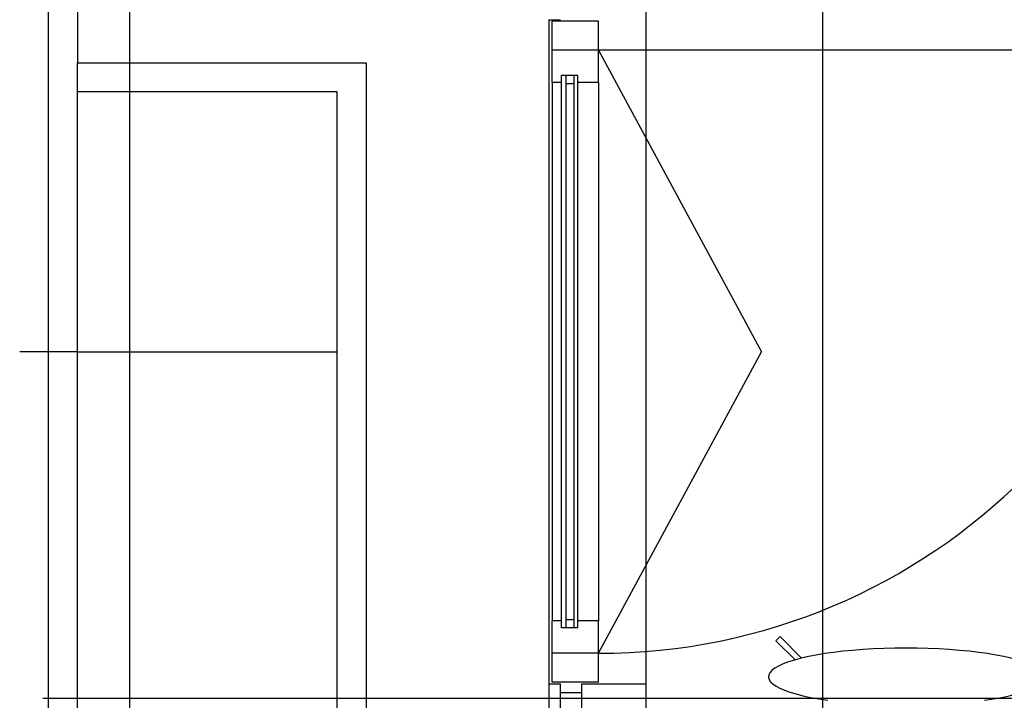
# Model space of a CAD drawing. Header units: millimetres. Extents: x 2502971067 to 2502991033, y 5626762590 to 5626807088.
# Tile 5 of 109: x 2502971260 to 2502972965, y 5626773606 to 5626774785. Entities that reach past the tile are written whole.
import ezdxf

# ---------------------------------------------------------------- set-up
doc = ezdxf.new("R2010")
doc.units = ezdxf.units.MM
for name, color, linetype in [('A_Fenster-Fassade', 2, 'Continuous'), ('A_Geländer', 2, 'Continuous'), ('A_Raster', 253, 'Continuous'), ('I_Möbel', 2, 'Continuous')]:
    doc.layers.add(name, color=color, linetype=linetype)

msp = doc.modelspace()

# ---------------------------------------------------------------- linework, layer by layer
at = {"layer": 'A_Fenster-Fassade'}
for p, q in [((2502972345, 5626772434.99819), (2502972345, 5626805960)), ((2502972176.511, 5626774784.99637), (2502972196.511, 5626774784.99637)), ((2502972176.511, 5626774784.99637), (2502972176.511, 5626773634.99737)), ((2502972262.311, 5626774782.31379), (2502972182.311, 5626774782.31379)), ((2502972182.311, 5626774676.31379), (2502972182.311, 5626774782.31379)), ((2502972262.311, 5626774676.31379), (2502972262.311, 5626774782.31379)), ((2502972262.311, 5626774732.31379), (2502972182.311, 5626774732.31379)), ((2502973306.94476, 5626774732.31379), (2502972262.311, 5626774732.31379)), ((2502972262.311, 5626774732.31379), (2502972544.81089, 5626774209.99691)), ((2502972198.311, 5626774676.31379), (2502972182.311, 5626774676.31379)), ((2502972182.311, 5626774676.31379), (2502972182.311, 5626773743.68003)), ((2502972198.311, 5626773731.8327), (2502972198.310999, 5626774688.16112)), ((2502972226.311, 5626774688.16112), (2502972198.311, 5626774688.16112)), ((2502972206.311, 5626773731.8327), (2502972206.310999, 5626774688.16112)), ((2502972220.311, 5626773731.8327), (2502972220.310999, 5626774688.16112)), ((2502972226.311, 5626773731.8327), (2502972226.310999, 5626774688.16112)), ((2502972262.311, 5626774676.31379), (2502972226.311, 5626774676.31379)), ((2502972262.311, 5626774676.31379), (2502972262.311, 5626773743.68003)), ((2502972220.311, 5626774674.16112), (2502972206.311, 5626774674.16112)), ((2502972262.311, 5626773687.68003), (2502972544.81089, 5626774209.99691)), ((2502972182.311, 5626773637.68003), (2502972182.311, 5626773743.68003)), ((2502972198.311, 5626773743.68003), (2502972182.311, 5626773743.68003)), ((2502972220.311, 5626773745.8327), (2502972206.311, 5626773745.8327)), ((2502972262.311, 5626773743.68003), (2502972226.311, 5626773743.68003)), ((2502972262.311, 5626773637.68003), (2502972262.311, 5626773743.68003)), ((2502972226.311, 5626773731.8327), (2502972198.311, 5626773731.8327)), ((2502972262.311, 5626773687.68003), (2502972182.311, 5626773687.68003)), ((2502972176.511, 5626773634.99819), (2502972196.511, 5626773634.99819)), ((2502972176.511, 5626773634.99737), (2502972196.511, 5626773634.99737)), ((2502972176.511, 5626773634.99719), (2502972176.511, 5626773584.99719)), ((2502972262.311, 5626773637.68003), (2502972182.311, 5626773637.68003)), ((2502972196.511, 5626773584.99719), (2502972196.511, 5626773634.99719)), ((2502972232.811, 5626773634.99919), (2502972345, 5626773634.99919)), ((2502972232.811, 5626773634.99819), (2502972232.811, 5626773584.99819)), ((2502972196.511, 5626773619.99919), (2502972232.811, 5626773619.99919))]:
    msp.add_line(p, q, dxfattribs=at)
msp.add_arc((2502972262.311, 5626774732.31379), 1044.633755, 270, 0, dxfattribs=at)
at = {"layer": 'A_Geländer'}
for p, q in [((2502971310, 5626774210), (2502971310, 5626774810)), ((2502971360, 5626774810), (2502971360, 5626774710)), ((2502971360, 5626774710), (2502971860, 5626774710)), ((2502971360, 5626774285), (2502971360, 5626774710)), ((2502971860, 5626774710), (2502971860, 5626772360)), ((2502971810, 5626774660), (2502971360, 5626774660)), ((2502971810, 5626773610), (2502971810, 5626774660)), ((2502971360, 5626774135), (2502971360, 5626774285)), ((2502971360, 5626774210), (2502971260, 5626774210)), ((2502971310, 5626773610), (2502971310, 5626774210)), ((2502971360, 5626774210), (2502971810, 5626774210)), ((2502971360, 5626773610), (2502971360, 5626774135)), ((2502971310, 5626773010), (2502971310, 5626773610)), ((2502971360, 5626773085), (2502971360, 5626773610)), ((2502971810, 5626772410), (2502971810, 5626773610))]:
    msp.add_line(p, q, dxfattribs=at)
at = {"layer": 'A_Raster'}
for p, q in [((2502971450, 5626806160), (2502971450, 5626762660)), ((2502972650, 5626806160), (2502972650, 5626762660)), ((2502971300, 5626773610), (2502990800, 5626773610))]:
    msp.add_line(p, q, dxfattribs=at)
at = {"layer": 'I_Möbel'}
for p, q in [((2502972576.594793, 5626773716.592366), (2502972569.574987, 5626773709.572591)), ((2502972569.574987, 5626773709.572591), (2502972602.731909, 5626773676.415669)), ((2502972613.845434, 5626773679.341756), (2502972576.594793, 5626773716.592366))]:
    msp.add_line(p, q, dxfattribs=at)
msp.add_ellipse((2502972794.999777, 5626773647.099935), major_axis=(-238.26001, 0), ratio=0.2083333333, start_param=2.1765006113, end_param=7.2482773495, dxfattribs=at)

doc.saveas('drawing.dxf')
